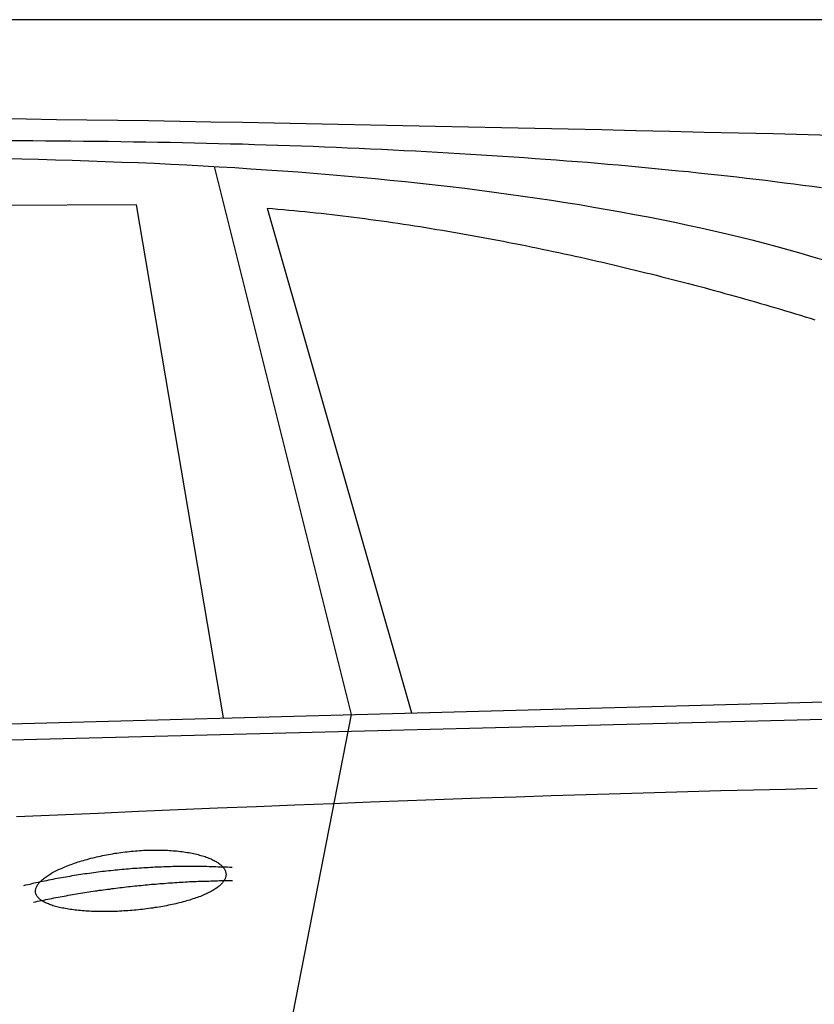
# Model space of a CAD drawing. Extents: x 1067 to 6773, y 5791 to 11816.
# Tile 53 of 56: x 4451 to 5056, y 11066 to 11816. Entities that reach past the tile are written whole.
import ezdxf

# ---------------------------------------------------------------- set-up
doc = ezdxf.new("R2010")
doc.units = 0
doc.layers.get('0').update_dxf_attribs({"linetype": 'CONTINUOUS'})
doc.layers.add('CAR', color=10, linetype='CONTINUOUS')

msp = doc.modelspace()

# ---------------------------------------------------------------- linework, layer by layer
msp.add_line((5822.78, 11815.9), (2672.77, 11815.9))
at = {"layer": 'CAR'}
for p, q in [((4598.89, 11704.15), (4703.29, 11286.61)), ((4539.75, 11674.77), (3838, 11672.43)), ((4606.11, 11283.98), (4539.75, 11674.77)), ((4639.43, 11672.31), (4749.26, 11287.86)), ((2526.61, 11227.54), (5177.57, 11299.48)), ((2479.88, 11217.38), (5122.35, 11284.52)), ((4703.29, 11286.61), (4649.7, 11011.41))]:
    msp.add_line(p, q, dxfattribs=at)
for points in [[(4432.65, 11740.7, 0), (4455.62, 11740.4, 0), (4478.73, 11740, 0), (4502, 11739.7, 0), (4525.41, 11739.3, 0), (4548.97, 11739, 0), (4572.68, 11738.6, 0), (4596.53, 11738.2, 0), (4620.54, 11737.8, 0), (4644.7, 11737.3, 0), (4669, 11736.9, 0), (4693.46, 11736.4, 0), (4718.06, 11735.9, 0), (4742.81, 11735.4, 0), (4767.72, 11734.9, 0), (4792.77, 11734.4, 0), (4817.98, 11733.9, 0), (4843.33, 11733.3, 0), (4868.84, 11732.8, 0), (4894.5, 11732.2, 0), (4920.31, 11731.6, 0), (4946.27, 11731, 0), (4972.38, 11730.3, 0), (4998.64, 11729.7, 0), (5025.06, 11729.1, 0), (5051.62, 11728.4, 0), (5078.34, 11727.7, 0)], [(5061.75, 11687.8, 0), (5054.76, 11688.8, 0), (5047.73, 11689.7, 0), (5040.67, 11690.6, 0), (5033.56, 11691.5, 0), (5026.42, 11692.4, 0), (5019.23, 11693.3, 0), (5012.02, 11694.2, 0), (5004.76, 11695, 0), (4997.46, 11695.9, 0), (4990.13, 11696.7, 0), (4982.75, 11697.5, 0), (4975.34, 11698.3, 0), (4967.89, 11699.1, 0), (4960.41, 11699.9, 0), (4952.88, 11700.6, 0), (4945.32, 11701.4, 0), (4937.72, 11702.1, 0), (4930.08, 11702.9, 0), (4922.4, 11703.6, 0), (4914.68, 11704.3, 0), (4906.93, 11705, 0), (4899.13, 11705.7, 0), (4891.3, 11706.3, 0), (4883.43, 11707, 0), (4875.53, 11707.6, 0), (4867.58, 11708.2, 0), (4859.6, 11708.9, 0), (4851.57, 11709.5, 0), (4843.51, 11710, 0), (4835.42, 11710.6, 0), (4827.28, 11711.2, 0), (4819.1, 11711.7, 0), (4810.89, 11712.3, 0), (4802.64, 11712.8, 0), (4794.35, 11713.3, 0), (4786.02, 11713.8, 0), (4777.66, 11714.3, 0), (4769.25, 11714.8, 0), (4760.81, 11715.2, 0), (4752.33, 11715.7, 0), (4743.81, 11716.1, 0), (4735.26, 11716.6, 0), (4726.66, 11717, 0), (4718.03, 11717.4, 0), (4709.36, 11717.8, 0), (4700.65, 11718.1, 0), (4691.9, 11718.5, 0), (4683.11, 11718.9, 0), (4674.29, 11719.2, 0), (4665.43, 11719.5, 0), (4656.53, 11719.8, 0), (4647.59, 11720.1, 0), (4638.61, 11720.4, 0), (4629.6, 11720.7, 0), (4620.54, 11721, 0), (4611.45, 11721.2, 0), (4602.32, 11721.4, 0), (4593.16, 11721.7, 0), (4583.95, 11721.9, 0), (4574.71, 11722.1, 0), (4565.42, 11722.3, 0), (4556.1, 11722.4, 0), (4546.74, 11722.6, 0), (4537.35, 11722.7, 0), (4527.91, 11722.9, 0), (4518.44, 11723, 0), (4508.93, 11723.1, 0), (4499.38, 11723.2, 0), (4489.79, 11723.3, 0), (4480.16, 11723.4, 0), (4470.5, 11723.4, 0), (4460.8, 11723.5, 0), (4451.06, 11723.5, 0), (4441.28, 11723.5, 0)], [(4439.32, 11710.2, 0), (4452.23, 11709.9, 0), (4465.09, 11709.6, 0), (4477.89, 11709.2, 0), (4490.63, 11708.9, 0), (4503.31, 11708.5, 0), (4515.93, 11708, 0), (4528.49, 11707.5, 0), (4541, 11707, 0), (4553.44, 11706.5, 0), (4565.83, 11705.9, 0), (4578.17, 11705.3, 0), (4590.44, 11704.6, 0), (4602.66, 11703.9, 0), (4614.82, 11703.2, 0), (4626.92, 11702.4, 0), (4638.96, 11701.6, 0), (4650.94, 11700.8, 0), (4662.86, 11699.9, 0), (4674.73, 11699, 0), (4686.53, 11698, 0), (4698.28, 11697, 0), (4709.96, 11696, 0), (4721.58, 11694.9, 0), (4733.14, 11693.7, 0), (4744.64, 11692.6, 0), (4756.07, 11691.4, 0), (4767.45, 11690.1, 0), (4778.75, 11688.8, 0), (4789.99, 11687.5, 0), (4801.16, 11686.1, 0), (4812.27, 11684.6, 0), (4823.31, 11683.1, 0), (4834.28, 11681.6, 0), (4845.17, 11680, 0), (4856, 11678.4, 0), (4866.75, 11676.7, 0), (4877.43, 11675, 0), (4888.04, 11673.2, 0), (4898.56, 11671.4, 0), (4909.01, 11669.6, 0), (4919.38, 11667.6, 0), (4929.67, 11665.7, 0), (4939.88, 11663.7, 0), (4950, 11661.6, 0), (4960.04, 11659.5, 0), (4969.99, 11657.3, 0), (4979.85, 11655.1, 0), (4989.62, 11652.8, 0), (4999.3, 11650.4, 0), (5008.88, 11648.1, 0), (5018.37, 11645.6, 0), (5027.76, 11643.1, 0), (5037.05, 11640.6, 0), (5046.23, 11638, 0), (5055.32, 11635.3, 0), (5064.29, 11632.6, 0)], [(4639.43, 11672.3, 0), (4643.5, 11672, 0), (4647.58, 11671.6, 0), (4651.67, 11671.3, 0), (4655.76, 11670.9, 0), (4659.87, 11670.5, 0), (4663.98, 11670.1, 0), (4668.1, 11669.7, 0), (4672.23, 11669.3, 0), (4676.36, 11668.9, 0), (4680.51, 11668.4, 0), (4684.66, 11668, 0), (4688.81, 11667.5, 0), (4692.97, 11667, 0), (4697.14, 11666.5, 0), (4701.31, 11666, 0), (4705.49, 11665.5, 0), (4709.67, 11664.9, 0), (4713.86, 11664.4, 0), (4718.06, 11663.8, 0), (4722.25, 11663.2, 0), (4726.46, 11662.7, 0), (4730.66, 11662.1, 0), (4734.87, 11661.5, 0), (4739.08, 11660.8, 0), (4743.3, 11660.2, 0), (4747.52, 11659.6, 0), (4751.74, 11658.9, 0), (4755.96, 11658.3, 0), (4760.19, 11657.6, 0), (4764.41, 11656.9, 0), (4768.64, 11656.2, 0), (4772.87, 11655.5, 0), (4777.1, 11654.8, 0), (4781.34, 11654.1, 0), (4785.57, 11653.3, 0), (4789.8, 11652.6, 0), (4794.03, 11651.8, 0), (4798.27, 11651.1, 0), (4802.5, 11650.3, 0), (4806.73, 11649.5, 0), (4810.96, 11648.7, 0), (4815.19, 11647.9, 0), (4819.42, 11647.1, 0), (4823.64, 11646.3, 0), (4827.86, 11645.5, 0), (4832.09, 11644.6, 0), (4836.3, 11643.8, 0), (4840.52, 11642.9, 0), (4844.73, 11642.1, 0), (4848.94, 11641.2, 0), (4853.15, 11640.3, 0), (4857.35, 11639.4, 0), (4861.55, 11638.5, 0), (4865.74, 11637.6, 0), (4869.93, 11636.7, 0), (4874.11, 11635.8, 0), (4878.29, 11634.9, 0), (4882.47, 11633.9, 0), (4886.63, 11633, 0), (4890.8, 11632, 0), (4894.95, 11631.1, 0), (4899.1, 11630.1, 0), (4903.24, 11629.1, 0), (4907.38, 11628.2, 0), (4911.51, 11627.2, 0), (4915.63, 11626.2, 0), (4919.74, 11625.2, 0), (4923.85, 11624.2, 0), (4927.95, 11623.2, 0), (4932.04, 11622.2, 0), (4936.12, 11621.2, 0), (4940.19, 11620.1, 0), (4944.25, 11619.1, 0), (4948.3, 11618.1, 0), (4952.34, 11617, 0), (4956.38, 11616, 0), (4960.4, 11614.9, 0), (4964.41, 11613.9, 0), (4968.41, 11612.8, 0), (4972.4, 11611.8, 0), (4976.38, 11610.7, 0), (4980.35, 11609.6, 0), (4984.3, 11608.5, 0), (4988.25, 11607.4, 0), (4992.18, 11606.4, 0), (4996.1, 11605.3, 0), (5000, 11604.2, 0), (5003.89, 11603.1, 0), (5007.77, 11602, 0), (5011.64, 11600.9, 0), (5015.49, 11599.7, 0), (5019.33, 11598.6, 0), (5023.15, 11597.5, 0), (5026.96, 11596.4, 0), (5030.75, 11595.3, 0), (5034.53, 11594.1, 0), (5038.29, 11593, 0), (5042.04, 11591.9, 0), (5045.77, 11590.7, 0), (5049.49, 11589.6, 0), (5053.19, 11588.5, 0), (5056.87, 11587.3, 0)], [(5058.64, 11230.2, 0), (5034.51, 11229.6, 0), (5010.03, 11229, 0), (4985.2, 11228.4, 0), (4960.03, 11227.7, 0), (4934.52, 11227, 0), (4908.66, 11226.2, 0), (4882.46, 11225.4, 0), (4855.91, 11224.6, 0), (4829.02, 11223.7, 0), (4801.79, 11222.8, 0), (4774.21, 11221.8, 0), (4746.29, 11220.8, 0), (4718.03, 11219.8, 0), (4689.42, 11218.7, 0), (4660.46, 11217.6, 0), (4631.17, 11216.4, 0), (4601.53, 11215.2, 0), (4571.54, 11214, 0), (4541.21, 11212.7, 0), (4510.54, 11211.3, 0), (4479.52, 11210, 0), (4448.16, 11208.6, 0)], [(4462.8, 11151.3, 0), (4462.76, 11151.7, 0), (4462.76, 11152.2, 0), (4462.79, 11152.7, 0), (4462.86, 11153.2, 0), (4462.97, 11153.7, 0), (4463.11, 11154.2, 0), (4463.28, 11154.7, 0), (4463.5, 11155.2, 0), (4463.74, 11155.7, 0), (4464.03, 11156.2, 0), (4464.35, 11156.8, 0), (4464.7, 11157.3, 0), (4465.09, 11157.8, 0), (4465.51, 11158.3, 0), (4465.97, 11158.8, 0), (4466.47, 11159.4, 0), (4466.99, 11159.9, 0), (4467.55, 11160.4, 0), (4468.15, 11160.9, 0), (4468.77, 11161.5, 0), (4469.43, 11162, 0), (4470.13, 11162.5, 0), (4470.85, 11163, 0), (4471.61, 11163.6, 0), (4472.39, 11164.1, 0), (4473.21, 11164.6, 0), (4474.06, 11165.1, 0), (4474.93, 11165.7, 0), (4475.84, 11166.2, 0), (4476.78, 11166.7, 0), (4477.74, 11167.2, 0), (4478.73, 11167.7, 0), (4479.75, 11168.2, 0), (4480.79, 11168.7, 0), (4481.87, 11169.2, 0), (4482.96, 11169.7, 0), (4484.09, 11170.2, 0), (4485.23, 11170.7, 0), (4486.4, 11171.1, 0), (4487.6, 11171.6, 0), (4488.81, 11172.1, 0), (4490.05, 11172.5, 0), (4491.31, 11173, 0), (4492.6, 11173.4, 0), (4493.9, 11173.9, 0), (4495.22, 11174.3, 0), (4496.56, 11174.7, 0), (4497.92, 11175.1, 0), (4499.29, 11175.5, 0), (4500.68, 11175.9, 0), (4502.09, 11176.3, 0), (4503.52, 11176.7, 0), (4504.96, 11177.1, 0), (4506.41, 11177.5, 0), (4507.87, 11177.8, 0), (4509.35, 11178.2, 0), (4510.84, 11178.5, 0), (4512.35, 11178.8, 0), (4513.86, 11179.2, 0), (4515.38, 11179.5, 0), (4516.91, 11179.8, 0), (4518.45, 11180.1, 0), (4520, 11180.3, 0), (4521.55, 11180.6, 0), (4523.11, 11180.9, 0), (4524.68, 11181.1, 0), (4526.25, 11181.3, 0), (4527.82, 11181.6, 0), (4529.4, 11181.8, 0), (4530.98, 11182, 0), (4532.56, 11182.1, 0), (4534.14, 11182.3, 0), (4535.72, 11182.5, 0), (4537.3, 11182.6, 0), (4538.88, 11182.8, 0), (4540.46, 11182.9, 0), (4542.04, 11183, 0), (4543.61, 11183.1, 0), (4545.17, 11183.2, 0), (4546.73, 11183.3, 0), (4548.29, 11183.3, 0), (4549.84, 11183.4, 0), (4551.38, 11183.4, 0), (4552.92, 11183.4, 0), (4554.44, 11183.4, 0), (4555.96, 11183.4, 0), (4557.46, 11183.4, 0), (4558.96, 11183.4, 0), (4560.44, 11183.3, 0), (4561.92, 11183.3, 0), (4563.37, 11183.2, 0), (4564.82, 11183.1, 0), (4566.25, 11183, 0), (4567.67, 11182.9, 0), (4569.07, 11182.8, 0), (4570.45, 11182.7, 0), (4571.82, 11182.5, 0), (4573.17, 11182.4, 0), (4574.51, 11182.2, 0), (4575.82, 11182, 0), (4577.12, 11181.8, 0), (4578.39, 11181.6, 0), (4579.65, 11181.4, 0), (4580.89, 11181.2, 0), (4582.1, 11181, 0), (4583.29, 11180.7, 0), (4584.46, 11180.5, 0), (4585.61, 11180.2, 0), (4586.73, 11179.9, 0), (4587.83, 11179.6, 0), (4588.9, 11179.3, 0), (4589.95, 11179, 0), (4590.97, 11178.7, 0), (4591.97, 11178.4, 0), (4592.94, 11178, 0), (4593.88, 11177.7, 0), (4594.8, 11177.3, 0), (4595.69, 11177, 0), (4596.55, 11176.6, 0), (4597.38, 11176.2, 0), (4598.18, 11175.8, 0), (4598.96, 11175.4, 0), (4599.7, 11175, 0), (4600.41, 11174.6, 0), (4601.1, 11174.2, 0), (4601.75, 11173.8, 0), (4602.37, 11173.4, 0), (4602.96, 11172.9, 0), (4603.52, 11172.5, 0), (4604.04, 11172, 0), (4604.54, 11171.6, 0), (4605, 11171.1, 0), (4605.43, 11170.7, 0), (4605.83, 11170.2, 0), (4606.19, 11169.7, 0), (4606.52, 11169.3, 0), (4606.82, 11168.8, 0), (4607.08, 11168.3, 0), (4607.31, 11167.8, 0), (4607.51, 11167.3, 0), (4607.67, 11166.8, 0), (4607.8, 11166.4, 0), (4607.89, 11165.9, 0), (4607.95, 11165.4, 0), (4607.98, 11164.9, 0), (4607.97, 11164.4, 0), (4607.93, 11163.9, 0), (4607.86, 11163.4, 0), (4607.75, 11162.9, 0), (4607.6, 11162.4, 0), (4607.43, 11161.9, 0), (4607.21, 11161.4, 0), (4606.97, 11160.9, 0), (4606.69, 11160.4, 0), (4606.38, 11159.9, 0), (4606.03, 11159.4, 0), (4605.66, 11158.9, 0), (4605.24, 11158.4, 0), (4604.8, 11157.9, 0), (4604.32, 11157.4, 0), (4603.82, 11156.9, 0), (4603.27, 11156.4, 0), (4602.7, 11155.9, 0), (4602.1, 11155.4, 0), (4601.46, 11154.9, 0), (4600.8, 11154.4, 0), (4600.1, 11154, 0), (4599.37, 11153.5, 0), (4598.61, 11153, 0), (4597.83, 11152.6, 0), (4597.01, 11152.1, 0), (4596.17, 11151.6, 0), (4595.29, 11151.2, 0), (4594.39, 11150.7, 0), (4593.46, 11150.3, 0), (4592.5, 11149.8, 0), (4591.52, 11149.4, 0), (4590.51, 11149, 0), (4589.47, 11148.5, 0), (4588.41, 11148.1, 0), (4587.33, 11147.7, 0), (4586.21, 11147.3, 0), (4585.08, 11146.9, 0), (4583.92, 11146.5, 0), (4582.74, 11146.1, 0), (4581.54, 11145.7, 0), (4580.31, 11145.3, 0), (4579.06, 11144.9, 0), (4577.79, 11144.6, 0), (4576.51, 11144.2, 0), (4575.2, 11143.9, 0), (4573.87, 11143.5, 0), (4572.53, 11143.2, 0), (4571.16, 11142.8, 0), (4569.78, 11142.5, 0), (4568.39, 11142.2, 0), (4566.97, 11141.9, 0), (4565.55, 11141.6, 0), (4564.1, 11141.3, 0), (4562.65, 11141, 0), (4561.18, 11140.7, 0), (4559.69, 11140.5, 0), (4558.2, 11140.2, 0), (4556.69, 11139.9, 0), (4555.18, 11139.7, 0), (4553.65, 11139.5, 0), (4552.12, 11139.2, 0), (4550.57, 11139, 0), (4549.02, 11138.8, 0), (4547.46, 11138.6, 0), (4545.9, 11138.4, 0), (4544.33, 11138.2, 0), (4542.75, 11138, 0), (4541.17, 11137.9, 0), (4539.59, 11137.7, 0), (4538.01, 11137.6, 0), (4536.42, 11137.4, 0), (4534.83, 11137.3, 0), (4533.25, 11137.2, 0), (4531.66, 11137.1, 0), (4530.07, 11137, 0), (4528.49, 11136.9, 0), (4526.91, 11136.8, 0), (4525.33, 11136.7, 0), (4523.76, 11136.7, 0), (4522.19, 11136.6, 0), (4520.63, 11136.6, 0), (4519.07, 11136.5, 0), (4517.52, 11136.5, 0), (4515.98, 11136.5, 0), (4514.45, 11136.5, 0), (4512.92, 11136.5, 0), (4511.41, 11136.5, 0), (4509.91, 11136.6, 0), (4508.42, 11136.6, 0), (4506.94, 11136.6, 0), (4505.48, 11136.7, 0), (4504.03, 11136.8, 0), (4502.6, 11136.8, 0), (4501.18, 11136.9, 0), (4499.77, 11137, 0), (4498.39, 11137.1, 0), (4497.02, 11137.3, 0), (4495.66, 11137.4, 0), (4494.33, 11137.5, 0), (4493.02, 11137.7, 0), (4491.73, 11137.8, 0), (4490.45, 11138, 0), (4489.2, 11138.2, 0), (4487.98, 11138.4, 0), (4486.77, 11138.6, 0), (4485.59, 11138.8, 0), (4484.43, 11139, 0), (4483.29, 11139.2, 0), (4482.19, 11139.4, 0), (4481.1, 11139.7, 0), (4480.05, 11139.9, 0), (4479.02, 11140.2, 0), (4478.01, 11140.5, 0), (4477.04, 11140.7, 0), (4476.09, 11141, 0), (4475.18, 11141.3, 0), (4474.29, 11141.6, 0), (4473.43, 11141.9, 0), (4472.6, 11142.3, 0), (4471.81, 11142.6, 0), (4471.04, 11142.9, 0), (4470.31, 11143.3, 0), (4469.6, 11143.6, 0), (4468.94, 11144, 0), (4468.3, 11144.4, 0), (4467.69, 11144.8, 0), (4467.12, 11145.1, 0), (4466.59, 11145.5, 0), (4466.09, 11145.9, 0), (4465.62, 11146.3, 0), (4465.19, 11146.8, 0), (4464.79, 11147.2, 0), (4464.42, 11147.6, 0), (4464.1, 11148, 0), (4463.8, 11148.5, 0), (4463.55, 11148.9, 0), (4463.33, 11149.4, 0), (4463.14, 11149.8, 0), (4462.99, 11150.3, 0), (4462.88, 11150.8, 0), (4462.8, 11151.3, 0)], [(4453.83, 11156.4, 0), (4455.41, 11156.8, 0), (4456.99, 11157.2, 0), (4458.58, 11157.5, 0), (4460.17, 11157.9, 0), (4461.76, 11158.3, 0), (4463.35, 11158.6, 0), (4464.94, 11159, 0), (4466.54, 11159.3, 0), (4468.14, 11159.6, 0), (4469.73, 11160, 0), (4471.34, 11160.3, 0), (4472.94, 11160.6, 0), (4474.54, 11161, 0), (4476.15, 11161.3, 0), (4477.76, 11161.6, 0), (4479.37, 11161.9, 0), (4480.98, 11162.2, 0), (4482.6, 11162.5, 0), (4484.21, 11162.8, 0), (4485.83, 11163.1, 0), (4487.45, 11163.3, 0), (4489.07, 11163.6, 0), (4490.7, 11163.9, 0), (4492.32, 11164.2, 0), (4493.95, 11164.4, 0), (4495.58, 11164.7, 0), (4497.21, 11164.9, 0), (4498.84, 11165.2, 0), (4500.48, 11165.4, 0), (4502.12, 11165.6, 0), (4503.75, 11165.9, 0), (4505.39, 11166.1, 0), (4507.04, 11166.3, 0), (4508.68, 11166.5, 0), (4510.33, 11166.8, 0), (4511.98, 11167, 0), (4513.63, 11167.2, 0), (4515.28, 11167.4, 0), (4516.93, 11167.5, 0), (4518.59, 11167.7, 0), (4520.25, 11167.9, 0), (4521.9, 11168.1, 0), (4523.57, 11168.3, 0), (4525.23, 11168.4, 0), (4526.89, 11168.6, 0), (4528.56, 11168.7, 0), (4530.23, 11168.9, 0), (4531.9, 11169, 0), (4533.57, 11169.2, 0), (4535.25, 11169.3, 0), (4536.92, 11169.5, 0), (4538.6, 11169.6, 0), (4540.28, 11169.7, 0), (4541.97, 11169.8, 0), (4543.65, 11169.9, 0), (4545.33, 11170, 0), (4547.02, 11170.1, 0), (4548.71, 11170.2, 0), (4550.4, 11170.3, 0), (4552.1, 11170.4, 0), (4553.79, 11170.5, 0), (4555.49, 11170.6, 0), (4557.19, 11170.6, 0), (4558.89, 11170.7, 0), (4560.59, 11170.8, 0), (4562.3, 11170.8, 0), (4564, 11170.9, 0), (4565.71, 11170.9, 0), (4567.42, 11171, 0), (4569.13, 11171, 0), (4570.85, 11171, 0), (4572.56, 11171.1, 0), (4574.28, 11171.1, 0), (4576, 11171.1, 0), (4577.72, 11171.1, 0), (4579.45, 11171.1, 0), (4581.17, 11171.1, 0), (4582.9, 11171.1, 0), (4584.63, 11171.1, 0), (4586.36, 11171.1, 0), (4588.09, 11171.1, 0), (4589.82, 11171, 0), (4591.56, 11171, 0), (4593.3, 11171, 0), (4595.04, 11170.9, 0), (4596.78, 11170.9, 0), (4598.53, 11170.8, 0), (4600.27, 11170.8, 0), (4602.02, 11170.7, 0), (4603.77, 11170.7, 0), (4605.52, 11170.6, 0), (4607.28, 11170.5, 0), (4609.03, 11170.5, 0), (4610.79, 11170.4, 0), (4612.55, 11170.3, 0)], [(4461.23, 11143.7, 0), (4462.78, 11144, 0), (4464.33, 11144.4, 0), (4465.89, 11144.7, 0), (4467.44, 11145, 0), (4469, 11145.3, 0), (4470.56, 11145.6, 0), (4472.12, 11145.9, 0), (4473.67, 11146.3, 0), (4475.24, 11146.6, 0), (4476.8, 11146.9, 0), (4478.36, 11147.2, 0), (4479.92, 11147.5, 0), (4481.49, 11147.8, 0), (4483.05, 11148, 0), (4484.62, 11148.3, 0), (4486.18, 11148.6, 0), (4487.75, 11148.9, 0), (4489.32, 11149.2, 0), (4490.89, 11149.4, 0), (4492.46, 11149.7, 0), (4494.03, 11150, 0), (4495.6, 11150.2, 0), (4497.18, 11150.5, 0), (4498.75, 11150.7, 0), (4500.33, 11151, 0), (4501.9, 11151.2, 0), (4503.48, 11151.5, 0), (4505.06, 11151.7, 0), (4506.64, 11152, 0), (4508.22, 11152.2, 0), (4509.8, 11152.4, 0), (4511.38, 11152.7, 0), (4512.96, 11152.9, 0), (4514.54, 11153.1, 0), (4516.13, 11153.3, 0), (4517.71, 11153.5, 0), (4519.3, 11153.7, 0), (4520.89, 11154, 0), (4522.48, 11154.2, 0), (4524.06, 11154.4, 0), (4525.65, 11154.6, 0), (4527.25, 11154.8, 0), (4528.84, 11154.9, 0), (4530.43, 11155.1, 0), (4532.02, 11155.3, 0), (4533.62, 11155.5, 0), (4535.21, 11155.7, 0), (4536.81, 11155.8, 0), (4538.41, 11156, 0), (4540.01, 11156.2, 0), (4541.6, 11156.3, 0), (4543.2, 11156.5, 0), (4544.81, 11156.7, 0), (4546.41, 11156.8, 0), (4548.01, 11157, 0), (4549.61, 11157.1, 0), (4551.22, 11157.3, 0), (4552.82, 11157.4, 0), (4554.43, 11157.5, 0), (4556.04, 11157.7, 0), (4557.65, 11157.8, 0), (4559.26, 11157.9, 0), (4560.87, 11158, 0), (4562.48, 11158.2, 0), (4564.09, 11158.3, 0), (4565.7, 11158.4, 0), (4567.32, 11158.5, 0), (4568.93, 11158.6, 0), (4570.55, 11158.7, 0), (4572.16, 11158.8, 0), (4573.78, 11158.9, 0), (4575.4, 11159, 0), (4577.02, 11159.1, 0), (4578.64, 11159.2, 0), (4580.26, 11159.3, 0), (4581.88, 11159.3, 0), (4583.51, 11159.4, 0), (4585.13, 11159.5, 0), (4586.76, 11159.6, 0), (4588.38, 11159.6, 0), (4590.01, 11159.7, 0), (4591.64, 11159.7, 0), (4593.27, 11159.8, 0), (4594.9, 11159.8, 0), (4596.53, 11159.9, 0), (4598.16, 11159.9, 0), (4599.79, 11160, 0), (4601.42, 11160, 0), (4603.06, 11160.1, 0), (4604.69, 11160.1, 0), (4606.33, 11160.1, 0), (4607.97, 11160.1, 0), (4609.6, 11160.2, 0), (4611.24, 11160.2, 0), (4612.88, 11160.2, 0)]]:
    msp.add_polyline3d(points, dxfattribs=at)

doc.saveas('drawing.dxf')
